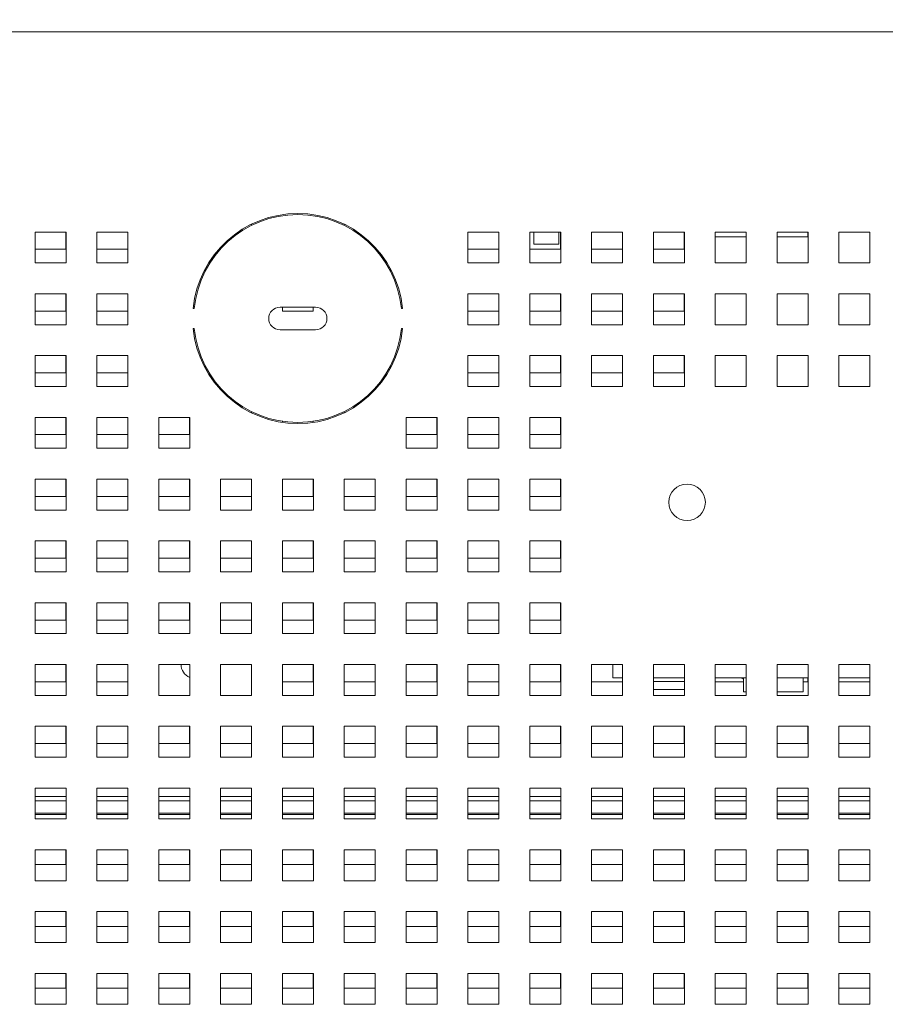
# Paper-space layout '3' of a CAD drawing. Header units: inches. Extents: x 1 to 109, y 1 to 85.
# Tile 7 of 44: x 45.23 to 50.83, y 23.52 to 29.89. Entities that reach past the tile are written whole.
import ezdxf

# ---------------------------------------------------------------- set-up
doc = ezdxf.new("R2010")
doc.units = ezdxf.units.IN
doc.header["$MEASUREMENT"] = 0
doc.styles.add('SLDTEXTSTYLE0', font='GOTHIC.TTF', dxfattribs={"width": 0.913})
doc.dimstyles.new('SLDDIMSTYLE5', dxfattribs={"dimtxt": 0.625, "dimasz": 0.65, "dimexe": 0, "dimexo": 0.0625, "dimgap": 0.15625, "dimtad": 0, "dimtih": 1, "dimtoh": 1, "dimrnd": 1e-09, "dimzin": 12, "dimdsep": 46, "dimtxsty": 'SLDTEXTSTYLE0', "dimsah": 1, "dimcen": 0, "dimadec": 0, "dimazin": 3, "dimtfac": 1, "dimtofl": 0, "dimtmove": 0, "dimatfit": 3, "dimfxl": 1, "dimfrac": 2, "dimtolj": 1, "dimtzin": 12, "dimarcsym": 0})

# ---------------------------------------------------------------- blocks, each defined once
blk = doc.blocks.new('_D_43')
at = {"color": 7, "linetype": 'Continuous', "lineweight": 0, "ltscale": 5}
for p, q in [((45.9906, 41.9375), (44.7406, 41.9375)), ((46.6676, 41.1136), (45.9906, 41.9375)), ((56.4548, 29.2041), (46.6676, 41.1136))]:
    blk.add_line(p, q, dxfattribs=at)
blk.add_solid([(46.6676, 41.1136), (47.003, 40.548), (47.1576, 40.675)], dxfattribs=at)
at = {"color": 7, "linetype": 'Continuous', "lineweight": 0, "ltscale": 5, "char_height": 0.625, "attachment_point": 1, "style": 'SLDTEXTSTYLE0'}
for s, insert in [('R', (41.9217, 42.2801)), ('15.42', (42.3774, 42.2801))]:
    blk.add_mtext(s, dxfattribs=dict(at, insert=insert))

psp = doc.layouts.new('3')

# ---------------------------------------------------------------- linework, layer by layer
at = {"color": 7, "linetype": 'Continuous', "lineweight": 15, "ltscale": 5}
for p, q in [((57.3748, 29.8153), (40.2898, 29.8153)), ((46.7318, 28.5625), (46.7318, 28.5703)), ((47.3318, 28.5705), (47.3318, 28.5627)), ((45.5325, 28.5201), (45.3325, 28.5201)), ((45.3325, 28.5201), (45.3325, 28.3201)), ((45.5318, 28.4081), (45.5318, 28.5201)), ((45.5325, 28.3201), (45.5325, 28.5201)), ((45.9325, 28.5201), (45.7325, 28.5201)), ((45.7325, 28.5201), (45.7325, 28.3201)), ((45.9318, 28.4081), (45.9318, 28.5201)), ((45.9325, 28.3201), (45.9325, 28.5201)), ((48.3325, 28.5201), (48.1325, 28.5201)), ((48.1325, 28.5201), (48.1325, 28.3201)), ((48.3318, 28.4081), (48.3318, 28.5201)), ((48.3325, 28.3201), (48.3325, 28.5201)), ((48.7325, 28.5201), (48.5325, 28.5201)), ((48.5325, 28.5201), (48.5325, 28.3201)), ((48.5583, 28.5201), (48.5583, 28.4403)), ((48.7213, 28.4403), (48.7213, 28.5201)), ((48.7318, 28.4081), (48.7318, 28.5201)), ((48.7325, 28.3201), (48.7325, 28.5201)), ((49.1325, 28.5201), (48.9325, 28.5201)), ((48.9325, 28.5201), (48.9325, 28.3201)), ((49.1318, 28.4081), (49.1318, 28.5201)), ((49.1325, 28.3201), (49.1325, 28.5201)), ((49.5325, 28.5201), (49.3325, 28.5201)), ((49.3325, 28.5201), (49.3325, 28.3201)), ((49.5318, 28.4081), (49.5318, 28.5201)), ((49.5325, 28.3201), (49.5325, 28.5201)), ((49.9325, 28.5201), (49.7325, 28.5201)), ((49.7325, 28.5201), (49.7325, 28.3201)), ((49.9318, 28.4878), (49.9318, 28.5201)), ((49.9325, 28.3201), (49.9325, 28.5201)), ((50.3325, 28.5201), (50.1325, 28.5201)), ((50.1325, 28.5201), (50.1325, 28.3201)), ((50.3318, 28.4878), (50.3318, 28.5201)), ((50.3325, 28.3201), (50.3325, 28.5201)), ((50.7325, 28.5201), (50.5325, 28.5201)), ((50.5325, 28.5201), (50.5325, 28.3201)), ((50.7325, 28.3201), (50.7325, 28.5201)), ((48.7213, 28.4403), (48.5583, 28.4403)), ((49.7325, 28.4878), (49.9325, 28.4878)), ((50.1325, 28.4878), (50.3325, 28.4878)), ((45.3325, 28.4081), (45.5318, 28.4081)), ((45.7325, 28.4081), (45.9318, 28.4081)), ((46.5318, 28.4208), (46.5318, 28.4104)), ((47.5318, 28.4108), (47.5318, 28.4212)), ((48.1325, 28.4081), (48.3318, 28.4081)), ((48.5325, 28.4081), (48.7318, 28.4081)), ((48.9325, 28.4081), (49.1318, 28.4081)), ((49.3325, 28.4081), (49.5318, 28.4081)), ((45.3325, 28.3201), (45.5325, 28.3201)), ((45.7325, 28.3201), (45.9325, 28.3201)), ((48.1325, 28.3201), (48.3325, 28.3201)), ((48.5325, 28.3201), (48.7325, 28.3201)), ((48.9325, 28.3201), (49.1325, 28.3201)), ((49.3325, 28.3201), (49.5325, 28.3201)), ((49.7325, 28.3201), (49.9325, 28.3201)), ((50.1325, 28.3201), (50.3325, 28.3201)), ((50.5325, 28.3201), (50.7325, 28.3201)), ((45.5325, 28.1201), (45.3325, 28.1201)), ((45.3325, 28.1201), (45.3325, 27.9201)), ((45.5318, 28.0081), (45.5318, 28.1201)), ((45.5325, 27.9201), (45.5325, 28.1201)), ((45.9325, 28.1201), (45.7325, 28.1201)), ((45.7325, 28.1201), (45.7325, 27.9201)), ((45.9318, 28.0081), (45.9318, 28.1201)), ((45.9325, 27.9201), (45.9325, 28.1201)), ((48.3325, 28.1201), (48.1325, 28.1201)), ((48.1325, 28.1201), (48.1325, 27.9201)), ((48.3318, 28.0081), (48.3318, 28.1201)), ((48.3325, 27.9201), (48.3325, 28.1201)), ((48.7325, 28.1201), (48.5325, 28.1201)), ((48.5325, 28.1201), (48.5325, 27.9201)), ((48.7318, 28.0081), (48.7318, 28.1201)), ((48.7325, 27.9201), (48.7325, 28.1201)), ((49.1325, 28.1201), (48.9325, 28.1201)), ((48.9325, 28.1201), (48.9325, 27.9201)), ((49.1318, 28.0081), (49.1318, 28.1201)), ((49.1325, 27.9201), (49.1325, 28.1201)), ((49.5325, 28.1201), (49.3325, 28.1201)), ((49.3325, 28.1201), (49.3325, 27.9201)), ((49.5318, 28.0081), (49.5318, 28.1201)), ((49.5325, 27.9201), (49.5325, 28.1201)), ((49.9325, 28.1201), (49.7325, 28.1201)), ((49.7325, 28.1201), (49.7325, 27.9201)), ((49.9325, 27.9201), (49.9325, 28.1201)), ((50.3325, 28.1201), (50.1325, 28.1201)), ((50.1325, 28.1201), (50.1325, 27.9201)), ((50.3325, 27.9201), (50.3325, 28.1201)), ((50.7325, 28.1201), (50.5325, 28.1201)), ((50.5325, 28.1201), (50.5325, 27.9201)), ((50.7325, 27.9201), (50.7325, 28.1201)), ((45.3325, 28.0081), (45.5318, 28.0081)), ((45.7325, 28.0081), (45.9318, 28.0081)), ((46.3622, 28.0251), (46.3551, 28.0251)), ((46.917, 28.0336), (47.147, 28.0336)), ((46.9318, 28.0336), (46.9318, 28.0081)), ((46.9318, 28.0081), (47.1318, 28.0081)), ((47.1318, 28.0081), (47.1318, 28.0336)), ((47.7089, 28.0251), (47.7019, 28.0251)), ((48.1325, 28.0081), (48.3318, 28.0081)), ((48.5325, 28.0081), (48.7318, 28.0081)), ((48.9325, 28.0081), (49.1318, 28.0081)), ((49.3325, 28.0081), (49.5318, 28.0081)), ((45.3325, 27.9201), (45.5325, 27.9201)), ((45.7325, 27.9201), (45.9325, 27.9201)), ((46.3551, 27.8951), (46.3622, 27.8951)), ((47.147, 27.8866), (46.917, 27.8866)), ((47.7019, 27.8951), (47.7089, 27.8951)), ((48.1325, 27.9201), (48.3325, 27.9201)), ((48.5325, 27.9201), (48.7325, 27.9201)), ((48.9325, 27.9201), (49.1325, 27.9201)), ((49.3325, 27.9201), (49.5325, 27.9201)), ((49.7325, 27.9201), (49.9325, 27.9201)), ((50.1325, 27.9201), (50.3325, 27.9201)), ((50.5325, 27.9201), (50.7325, 27.9201)), ((45.5325, 27.7201), (45.3325, 27.7201)), ((45.3325, 27.7201), (45.3325, 27.5201)), ((45.5318, 27.6081), (45.5318, 27.7201)), ((45.5325, 27.5201), (45.5325, 27.7201)), ((45.9325, 27.7201), (45.7325, 27.7201)), ((45.7325, 27.7201), (45.7325, 27.5201)), ((45.9318, 27.6081), (45.9318, 27.7201)), ((45.9325, 27.5201), (45.9325, 27.7201)), ((48.3325, 27.7201), (48.1325, 27.7201)), ((48.1325, 27.7201), (48.1325, 27.5201)), ((48.3318, 27.6081), (48.3318, 27.7201)), ((48.3325, 27.5201), (48.3325, 27.7201)), ((48.7325, 27.7201), (48.5325, 27.7201)), ((48.5325, 27.7201), (48.5325, 27.5201)), ((48.7318, 27.6081), (48.7318, 27.7201)), ((48.7325, 27.5201), (48.7325, 27.7201)), ((49.1325, 27.7201), (48.9325, 27.7201)), ((48.9325, 27.7201), (48.9325, 27.5201)), ((49.1318, 27.6081), (49.1318, 27.7201)), ((49.1325, 27.5201), (49.1325, 27.7201)), ((49.5325, 27.7201), (49.3325, 27.7201)), ((49.3325, 27.7201), (49.3325, 27.5201)), ((49.5318, 27.6081), (49.5318, 27.7201)), ((49.5325, 27.5201), (49.5325, 27.7201)), ((49.9325, 27.7201), (49.7325, 27.7201)), ((49.7325, 27.7201), (49.7325, 27.5201)), ((49.9325, 27.5201), (49.9325, 27.7201)), ((50.3325, 27.7201), (50.1325, 27.7201)), ((50.1325, 27.7201), (50.1325, 27.5201)), ((50.3325, 27.5201), (50.3325, 27.7201)), ((50.7325, 27.7201), (50.5325, 27.7201)), ((50.5325, 27.7201), (50.5325, 27.5201)), ((50.7325, 27.5201), (50.7325, 27.7201)), ((45.3325, 27.6081), (45.5318, 27.6081)), ((45.7325, 27.6081), (45.9318, 27.6081)), ((48.1325, 27.6081), (48.3318, 27.6081)), ((48.5325, 27.6081), (48.7318, 27.6081)), ((48.9325, 27.6081), (49.1318, 27.6081)), ((49.3325, 27.6081), (49.5318, 27.6081)), ((45.3325, 27.5201), (45.5325, 27.5201)), ((45.7325, 27.5201), (45.9325, 27.5201)), ((48.1325, 27.5201), (48.3325, 27.5201)), ((48.5325, 27.5201), (48.7325, 27.5201)), ((48.9325, 27.5201), (49.1325, 27.5201)), ((49.3325, 27.5201), (49.5325, 27.5201)), ((49.7325, 27.5201), (49.9325, 27.5201)), ((50.1325, 27.5201), (50.3325, 27.5201)), ((50.5325, 27.5201), (50.7325, 27.5201)), ((46.647, 27.4081), (46.6349, 27.4081)), ((46.7318, 27.35), (46.7318, 27.3578)), ((47.3318, 27.3576), (47.3318, 27.3498)), ((47.4291, 27.4081), (47.417, 27.4081)), ((45.5325, 27.3201), (45.3325, 27.3201)), ((45.3325, 27.3201), (45.3325, 27.1201)), ((45.5318, 27.2081), (45.5318, 27.3201)), ((45.5325, 27.1201), (45.5325, 27.3201)), ((45.9325, 27.3201), (45.7325, 27.3201)), ((45.7325, 27.3201), (45.7325, 27.1201)), ((45.9318, 27.2081), (45.9318, 27.3201)), ((45.9325, 27.1201), (45.9325, 27.3201)), ((46.3325, 27.3201), (46.1325, 27.3201)), ((46.1325, 27.3201), (46.1325, 27.1201)), ((46.3318, 27.2081), (46.3318, 27.3201)), ((46.3325, 27.1201), (46.3325, 27.3201)), ((46.9318, 27.2946), (46.9318, 27.2876)), ((47.1318, 27.2875), (47.1318, 27.2946)), ((47.9325, 27.3201), (47.7325, 27.3201)), ((47.7325, 27.3201), (47.7325, 27.1201)), ((47.9318, 27.2081), (47.9318, 27.3201)), ((47.9325, 27.1201), (47.9325, 27.3201)), ((48.3325, 27.3201), (48.1325, 27.3201)), ((48.1325, 27.3201), (48.1325, 27.1201)), ((48.3318, 27.2081), (48.3318, 27.3201)), ((48.3325, 27.1201), (48.3325, 27.3201)), ((48.7325, 27.3201), (48.5325, 27.3201)), ((48.5325, 27.3201), (48.5325, 27.1201)), ((48.7318, 27.2081), (48.7318, 27.3201)), ((48.7325, 27.1201), (48.7325, 27.3201)), ((45.3325, 27.2081), (45.5318, 27.2081)), ((45.7325, 27.2081), (45.9318, 27.2081)), ((46.1325, 27.2081), (46.3318, 27.2081)), ((47.7325, 27.2081), (47.9318, 27.2081)), ((48.1325, 27.2081), (48.3318, 27.2081)), ((48.5325, 27.2081), (48.7318, 27.2081)), ((45.3325, 27.1201), (45.5325, 27.1201)), ((45.7325, 27.1201), (45.9325, 27.1201)), ((46.1325, 27.1201), (46.3325, 27.1201)), ((47.7325, 27.1201), (47.9325, 27.1201)), ((48.1325, 27.1201), (48.3325, 27.1201)), ((48.5325, 27.1201), (48.7325, 27.1201)), ((45.5325, 26.9201), (45.3325, 26.9201)), ((45.3325, 26.9201), (45.3325, 26.7201)), ((45.5318, 26.8081), (45.5318, 26.9201)), ((45.5325, 26.7201), (45.5325, 26.9201)), ((45.9325, 26.9201), (45.7325, 26.9201)), ((45.7325, 26.9201), (45.7325, 26.7201)), ((45.9318, 26.8081), (45.9318, 26.9201)), ((45.9325, 26.7201), (45.9325, 26.9201)), ((46.3325, 26.9201), (46.1325, 26.9201)), ((46.1325, 26.9201), (46.1325, 26.7201)), ((46.3318, 26.8081), (46.3318, 26.9201)), ((46.3325, 26.7201), (46.3325, 26.9201)), ((46.7325, 26.9201), (46.5325, 26.9201)), ((46.5325, 26.9201), (46.5325, 26.7201)), ((46.7318, 26.8081), (46.7318, 26.9201)), ((46.7325, 26.7201), (46.7325, 26.9201)), ((47.1325, 26.9201), (46.9325, 26.9201)), ((46.9325, 26.9201), (46.9325, 26.7201)), ((47.1318, 26.8081), (47.1318, 26.9201)), ((47.1325, 26.7201), (47.1325, 26.9201)), ((47.5325, 26.9201), (47.3325, 26.9201)), ((47.3325, 26.9201), (47.3325, 26.7201)), ((47.5318, 26.8081), (47.5318, 26.9201)), ((47.5325, 26.7201), (47.5325, 26.9201)), ((47.9325, 26.9201), (47.7325, 26.9201)), ((47.7325, 26.9201), (47.7325, 26.7201)), ((47.9318, 26.8081), (47.9318, 26.9201)), ((47.9325, 26.7201), (47.9325, 26.9201)), ((48.3325, 26.9201), (48.1325, 26.9201)), ((48.1325, 26.9201), (48.1325, 26.7201)), ((48.3318, 26.8081), (48.3318, 26.9201)), ((48.3325, 26.7201), (48.3325, 26.9201)), ((48.7325, 26.9201), (48.5325, 26.9201)), ((48.5325, 26.9201), (48.5325, 26.7201)), ((48.7318, 26.8081), (48.7318, 26.9201)), ((48.7325, 26.7201), (48.7325, 26.9201)), ((45.3325, 26.8081), (45.5318, 26.8081)), ((45.7325, 26.8081), (45.9318, 26.8081)), ((46.1325, 26.8081), (46.3318, 26.8081)), ((46.5325, 26.8081), (46.7318, 26.8081)), ((46.9325, 26.8081), (47.1318, 26.8081)), ((47.3325, 26.8081), (47.5318, 26.8081)), ((47.7325, 26.8081), (47.9318, 26.8081)), ((48.1325, 26.8081), (48.3318, 26.8081)), ((48.5325, 26.8081), (48.7318, 26.8081)), ((45.3325, 26.7201), (45.5325, 26.7201)), ((45.7325, 26.7201), (45.9325, 26.7201)), ((46.1325, 26.7201), (46.3325, 26.7201)), ((46.5325, 26.7201), (46.7325, 26.7201)), ((46.9325, 26.7201), (47.1325, 26.7201)), ((47.3325, 26.7201), (47.5325, 26.7201)), ((47.7325, 26.7201), (47.9325, 26.7201)), ((48.1325, 26.7201), (48.3325, 26.7201)), ((48.5325, 26.7201), (48.7325, 26.7201)), ((45.5325, 26.5201), (45.3325, 26.5201)), ((45.3325, 26.5201), (45.3325, 26.3201)), ((45.5318, 26.4081), (45.5318, 26.5201)), ((45.5325, 26.3201), (45.5325, 26.5201)), ((45.9325, 26.5201), (45.7325, 26.5201)), ((45.7325, 26.5201), (45.7325, 26.3201)), ((45.9318, 26.4081), (45.9318, 26.5201)), ((45.9325, 26.3201), (45.9325, 26.5201)), ((46.3325, 26.5201), (46.1325, 26.5201)), ((46.1325, 26.5201), (46.1325, 26.3201)), ((46.3318, 26.4081), (46.3318, 26.5201)), ((46.3325, 26.3201), (46.3325, 26.5201)), ((46.7325, 26.5201), (46.5325, 26.5201)), ((46.5325, 26.5201), (46.5325, 26.3201)), ((46.7318, 26.4081), (46.7318, 26.5201)), ((46.7325, 26.3201), (46.7325, 26.5201)), ((47.1325, 26.5201), (46.9325, 26.5201)), ((46.9325, 26.5201), (46.9325, 26.3201)), ((47.1318, 26.4081), (47.1318, 26.5201)), ((47.1325, 26.3201), (47.1325, 26.5201)), ((47.5325, 26.5201), (47.3325, 26.5201)), ((47.3325, 26.5201), (47.3325, 26.3201)), ((47.5318, 26.4081), (47.5318, 26.5201)), ((47.5325, 26.3201), (47.5325, 26.5201)), ((47.9325, 26.5201), (47.7325, 26.5201)), ((47.7325, 26.5201), (47.7325, 26.3201)), ((47.9318, 26.4081), (47.9318, 26.5201)), ((47.9325, 26.3201), (47.9325, 26.5201)), ((48.3325, 26.5201), (48.1325, 26.5201)), ((48.1325, 26.5201), (48.1325, 26.3201)), ((48.3318, 26.4081), (48.3318, 26.5201)), ((48.3325, 26.3201), (48.3325, 26.5201)), ((48.7325, 26.5201), (48.5325, 26.5201)), ((48.5325, 26.5201), (48.5325, 26.3201)), ((48.7318, 26.4081), (48.7318, 26.5201)), ((48.7325, 26.3201), (48.7325, 26.5201)), ((45.3325, 26.4081), (45.5318, 26.4081)), ((45.7325, 26.4081), (45.9318, 26.4081)), ((46.1325, 26.4081), (46.3318, 26.4081)), ((46.5325, 26.4081), (46.7318, 26.4081)), ((46.9325, 26.4081), (47.1318, 26.4081)), ((47.3325, 26.4081), (47.5318, 26.4081)), ((47.7325, 26.4081), (47.9318, 26.4081)), ((48.1325, 26.4081), (48.3318, 26.4081)), ((48.5325, 26.4081), (48.7318, 26.4081)), ((45.3325, 26.3201), (45.5325, 26.3201)), ((45.7325, 26.3201), (45.9325, 26.3201)), ((46.1325, 26.3201), (46.3325, 26.3201)), ((46.5325, 26.3201), (46.7325, 26.3201)), ((46.9325, 26.3201), (47.1325, 26.3201)), ((47.3325, 26.3201), (47.5325, 26.3201)), ((47.7325, 26.3201), (47.9325, 26.3201)), ((48.1325, 26.3201), (48.3325, 26.3201)), ((48.5325, 26.3201), (48.7325, 26.3201)), ((45.5325, 26.1201), (45.3325, 26.1201)), ((45.3325, 26.1201), (45.3325, 25.9201)), ((45.5318, 26.0081), (45.5318, 26.1201)), ((45.5325, 25.9201), (45.5325, 26.1201)), ((45.9325, 26.1201), (45.7325, 26.1201)), ((45.7325, 26.1201), (45.7325, 25.9201)), ((45.9318, 26.0081), (45.9318, 26.1201)), ((45.9325, 25.9201), (45.9325, 26.1201)), ((46.3325, 26.1201), (46.1325, 26.1201)), ((46.1325, 26.1201), (46.1325, 25.9201)), ((46.3318, 26.0081), (46.3318, 26.1201)), ((46.3325, 25.9201), (46.3325, 26.1201)), ((46.7325, 26.1201), (46.5325, 26.1201)), ((46.5325, 26.1201), (46.5325, 25.9201)), ((46.7318, 26.0081), (46.7318, 26.1201)), ((46.7325, 25.9201), (46.7325, 26.1201)), ((47.1325, 26.1201), (46.9325, 26.1201)), ((46.9325, 26.1201), (46.9325, 25.9201)), ((47.1318, 26.0081), (47.1318, 26.1201)), ((47.1325, 25.9201), (47.1325, 26.1201)), ((47.5325, 26.1201), (47.3325, 26.1201)), ((47.3325, 26.1201), (47.3325, 25.9201)), ((47.5318, 26.0081), (47.5318, 26.1201)), ((47.5325, 25.9201), (47.5325, 26.1201)), ((47.9325, 26.1201), (47.7325, 26.1201)), ((47.7325, 26.1201), (47.7325, 25.9201)), ((47.9318, 26.0081), (47.9318, 26.1201)), ((47.9325, 25.9201), (47.9325, 26.1201)), ((48.3325, 26.1201), (48.1325, 26.1201)), ((48.1325, 26.1201), (48.1325, 25.9201)), ((48.3318, 26.0081), (48.3318, 26.1201)), ((48.3325, 25.9201), (48.3325, 26.1201)), ((48.7325, 26.1201), (48.5325, 26.1201)), ((48.5325, 26.1201), (48.5325, 25.9201)), ((48.7318, 26.0081), (48.7318, 26.1201)), ((48.7325, 25.9201), (48.7325, 26.1201)), ((45.3325, 26.0081), (45.5318, 26.0081)), ((45.7325, 26.0081), (45.9318, 26.0081)), ((46.1325, 26.0081), (46.3318, 26.0081)), ((46.5325, 26.0081), (46.7318, 26.0081)), ((46.9325, 26.0081), (47.1318, 26.0081)), ((47.3325, 26.0081), (47.5318, 26.0081)), ((47.7325, 26.0081), (47.9318, 26.0081)), ((48.1325, 26.0081), (48.3318, 26.0081)), ((48.5325, 26.0081), (48.7318, 26.0081)), ((45.3325, 25.9201), (45.5325, 25.9201)), ((45.7325, 25.9201), (45.9325, 25.9201)), ((46.1325, 25.9201), (46.3325, 25.9201)), ((46.5325, 25.9201), (46.7325, 25.9201)), ((46.9325, 25.9201), (47.1325, 25.9201)), ((47.3325, 25.9201), (47.5325, 25.9201)), ((47.7325, 25.9201), (47.9325, 25.9201)), ((48.1325, 25.9201), (48.3325, 25.9201)), ((48.5325, 25.9201), (48.7325, 25.9201)), ((45.5325, 25.7201), (45.3325, 25.7201)), ((45.3325, 25.7201), (45.3325, 25.5201)), ((45.5318, 25.6081), (45.5318, 25.7201)), ((45.5325, 25.5201), (45.5325, 25.7201)), ((45.9325, 25.7201), (45.7325, 25.7201)), ((45.7325, 25.7201), (45.7325, 25.5201)), ((45.9318, 25.6081), (45.9318, 25.7201)), ((45.9325, 25.5201), (45.9325, 25.7201)), ((46.3325, 25.7201), (46.1325, 25.7201)), ((46.1325, 25.7201), (46.1325, 25.5201)), ((46.3325, 25.5201), (46.3325, 25.7201)), ((46.7325, 25.7201), (46.5325, 25.7201)), ((46.5325, 25.7201), (46.5325, 25.5201)), ((46.7325, 25.5201), (46.7325, 25.7201)), ((47.1325, 25.7201), (46.9325, 25.7201)), ((46.9325, 25.7201), (46.9325, 25.5201)), ((47.1318, 25.6081), (47.1318, 25.7201)), ((47.1325, 25.5201), (47.1325, 25.7201)), ((47.5325, 25.7201), (47.3325, 25.7201)), ((47.3325, 25.7201), (47.3325, 25.5201)), ((47.5318, 25.6081), (47.5318, 25.7201)), ((47.5325, 25.5201), (47.5325, 25.7201)), ((47.9325, 25.7201), (47.7325, 25.7201)), ((47.7325, 25.7201), (47.7325, 25.5201)), ((47.9318, 25.6081), (47.9318, 25.7201)), ((47.9325, 25.5201), (47.9325, 25.7201)), ((48.3325, 25.7201), (48.1325, 25.7201)), ((48.1325, 25.7201), (48.1325, 25.5201)), ((48.3318, 25.6081), (48.3318, 25.7201)), ((48.3325, 25.5201), (48.3325, 25.7201)), ((48.7325, 25.7201), (48.5325, 25.7201)), ((48.5325, 25.7201), (48.5325, 25.5201)), ((48.7318, 25.6081), (48.7318, 25.7201)), ((48.7325, 25.5201), (48.7325, 25.7201)), ((49.1325, 25.7201), (48.9325, 25.7201)), ((48.9325, 25.7201), (48.9325, 25.5201)), ((49.07, 25.6331), (49.07, 25.7201)), ((49.1325, 25.5201), (49.1325, 25.7201)), ((49.5325, 25.7201), (49.3325, 25.7201)), ((49.3325, 25.7201), (49.3325, 25.5201)), ((49.5325, 25.5201), (49.5325, 25.7201)), ((49.9325, 25.7201), (49.7325, 25.7201)), ((49.7325, 25.7201), (49.7325, 25.5201)), ((49.9325, 25.5201), (49.9325, 25.7201)), ((50.3325, 25.7201), (50.1325, 25.7201)), ((50.1325, 25.7201), (50.1325, 25.5201)), ((50.3325, 25.5201), (50.3325, 25.7201)), ((50.7325, 25.7201), (50.5325, 25.7201)), ((50.5325, 25.7201), (50.5325, 25.5201)), ((50.7325, 25.5201), (50.7325, 25.7201)), ((49.1325, 25.6331), (49.07, 25.6331)), ((49.1318, 25.6081), (49.1318, 25.6331)), ((49.5325, 25.6331), (49.3325, 25.6331)), ((49.9325, 25.6331), (49.7325, 25.6331)), ((49.915, 25.6331), (49.915, 25.5431)), ((50.3325, 25.6331), (50.1325, 25.6331)), ((50.3007, 25.5431), (50.3007, 25.6331)), ((50.3318, 25.6081), (50.3318, 25.6331)), ((50.7325, 25.6331), (50.5325, 25.6331)), ((50.7318, 25.6081), (50.7318, 25.6331)), ((45.3325, 25.6081), (45.5318, 25.6081)), ((45.7325, 25.6081), (45.9318, 25.6081)), ((46.9325, 25.6081), (47.1318, 25.6081)), ((47.3325, 25.6081), (47.5318, 25.6081)), ((47.7325, 25.6081), (47.9318, 25.6081)), ((48.1325, 25.6081), (48.3318, 25.6081)), ((48.5325, 25.6081), (48.7318, 25.6081)), ((48.9325, 25.6081), (49.1318, 25.6081)), ((49.7325, 25.6081), (49.915, 25.6081)), ((50.3007, 25.6081), (50.3318, 25.6081)), ((50.5325, 25.6081), (50.7318, 25.6081)), ((45.3325, 25.5201), (45.5325, 25.5201)), ((45.7325, 25.5201), (45.9325, 25.5201)), ((46.1325, 25.5201), (46.3325, 25.5201)), ((46.5325, 25.5201), (46.7325, 25.5201)), ((46.9325, 25.5201), (47.1325, 25.5201)), ((47.3325, 25.5201), (47.5325, 25.5201)), ((47.7325, 25.5201), (47.9325, 25.5201)), ((48.1325, 25.5201), (48.3325, 25.5201)), ((48.5325, 25.5201), (48.7325, 25.5201)), ((48.9325, 25.5201), (49.1325, 25.5201)), ((49.3325, 25.5582), (49.5325, 25.5582)), ((49.3325, 25.5201), (49.5325, 25.5201)), ((49.7325, 25.5201), (49.9325, 25.5201)), ((49.9325, 25.5431), (49.915, 25.5431)), ((50.3007, 25.5431), (50.1325, 25.5431)), ((50.1325, 25.5201), (50.3325, 25.5201)), ((50.5325, 25.5201), (50.7325, 25.5201)), ((45.5325, 25.3201), (45.3325, 25.3201)), ((45.3325, 25.3201), (45.3325, 25.1201)), ((45.5318, 25.2081), (45.5318, 25.3201)), ((45.5325, 25.1201), (45.5325, 25.3201)), ((45.9325, 25.3201), (45.7325, 25.3201)), ((45.7325, 25.3201), (45.7325, 25.1201)), ((45.9318, 25.2081), (45.9318, 25.3201)), ((45.9325, 25.1201), (45.9325, 25.3201)), ((46.3325, 25.3201), (46.1325, 25.3201)), ((46.1325, 25.3201), (46.1325, 25.1201)), ((46.3318, 25.2081), (46.3318, 25.3201)), ((46.3325, 25.1201), (46.3325, 25.3201)), ((46.7325, 25.3201), (46.5325, 25.3201)), ((46.5325, 25.3201), (46.5325, 25.1201)), ((46.7318, 25.2081), (46.7318, 25.3201)), ((46.7325, 25.1201), (46.7325, 25.3201)), ((47.1325, 25.3201), (46.9325, 25.3201)), ((46.9325, 25.3201), (46.9325, 25.1201)), ((47.1318, 25.2081), (47.1318, 25.3201)), ((47.1325, 25.1201), (47.1325, 25.3201)), ((47.5325, 25.3201), (47.3325, 25.3201)), ((47.3325, 25.3201), (47.3325, 25.1201)), ((47.5318, 25.2081), (47.5318, 25.3201)), ((47.5325, 25.1201), (47.5325, 25.3201)), ((47.9325, 25.3201), (47.7325, 25.3201)), ((47.7325, 25.3201), (47.7325, 25.1201)), ((47.9318, 25.2081), (47.9318, 25.3201)), ((47.9325, 25.1201), (47.9325, 25.3201)), ((48.3325, 25.3201), (48.1325, 25.3201)), ((48.1325, 25.3201), (48.1325, 25.1201)), ((48.3318, 25.2081), (48.3318, 25.3201)), ((48.3325, 25.1201), (48.3325, 25.3201)), ((48.7325, 25.3201), (48.5325, 25.3201)), ((48.5325, 25.3201), (48.5325, 25.1201)), ((48.7318, 25.2081), (48.7318, 25.3201)), ((48.7325, 25.1201), (48.7325, 25.3201)), ((49.1325, 25.3201), (48.9325, 25.3201)), ((48.9325, 25.3201), (48.9325, 25.1201)), ((49.1318, 25.2081), (49.1318, 25.3201)), ((49.1325, 25.1201), (49.1325, 25.3201)), ((49.5325, 25.3201), (49.3325, 25.3201)), ((49.3325, 25.3201), (49.3325, 25.1201)), ((49.5318, 25.2081), (49.5318, 25.3201)), ((49.5325, 25.1201), (49.5325, 25.3201)), ((49.9325, 25.3201), (49.7325, 25.3201)), ((49.7325, 25.3201), (49.7325, 25.1201)), ((49.9318, 25.2081), (49.9318, 25.3201)), ((49.9325, 25.1201), (49.9325, 25.3201)), ((50.3325, 25.3201), (50.1325, 25.3201)), ((50.1325, 25.3201), (50.1325, 25.1201)), ((50.3318, 25.2081), (50.3318, 25.3201)), ((50.3325, 25.1201), (50.3325, 25.3201)), ((50.7325, 25.3201), (50.5325, 25.3201)), ((50.5325, 25.3201), (50.5325, 25.1201)), ((50.7318, 25.2081), (50.7318, 25.3201)), ((50.7325, 25.1201), (50.7325, 25.3201)), ((45.3325, 25.2081), (45.5318, 25.2081)), ((45.7325, 25.2081), (45.9318, 25.2081)), ((46.1325, 25.2081), (46.3318, 25.2081)), ((46.5325, 25.2081), (46.7318, 25.2081)), ((46.9325, 25.2081), (47.1318, 25.2081)), ((47.3325, 25.2081), (47.5318, 25.2081)), ((47.7325, 25.2081), (47.9318, 25.2081)), ((48.1325, 25.2081), (48.3318, 25.2081)), ((48.5325, 25.2081), (48.7318, 25.2081)), ((48.9325, 25.2081), (49.1318, 25.2081)), ((49.3325, 25.2081), (49.5318, 25.2081)), ((49.7325, 25.2081), (49.9318, 25.2081)), ((50.1325, 25.2081), (50.3318, 25.2081)), ((50.5325, 25.2081), (50.7318, 25.2081)), ((45.3325, 25.1201), (45.5325, 25.1201)), ((45.7325, 25.1201), (45.9325, 25.1201)), ((46.1325, 25.1201), (46.3325, 25.1201)), ((46.5325, 25.1201), (46.7325, 25.1201)), ((46.9325, 25.1201), (47.1325, 25.1201)), ((47.3325, 25.1201), (47.5325, 25.1201)), ((47.7325, 25.1201), (47.9325, 25.1201)), ((48.1325, 25.1201), (48.3325, 25.1201)), ((48.5325, 25.1201), (48.7325, 25.1201)), ((48.9325, 25.1201), (49.1325, 25.1201)), ((49.3325, 25.1201), (49.5325, 25.1201)), ((49.7325, 25.1201), (49.9325, 25.1201)), ((50.1325, 25.1201), (50.3325, 25.1201)), ((50.5325, 25.1201), (50.7325, 25.1201)), ((45.5325, 24.9201), (45.3325, 24.9201)), ((45.3325, 24.9201), (45.3325, 24.7201)), ((45.5325, 24.7201), (45.5325, 24.9201)), ((45.9325, 24.9201), (45.7325, 24.9201)), ((45.7325, 24.9201), (45.7325, 24.7201)), ((45.9325, 24.7201), (45.9325, 24.9201)), ((46.3325, 24.9201), (46.1325, 24.9201)), ((46.1325, 24.9201), (46.1325, 24.7201)), ((46.3325, 24.7201), (46.3325, 24.9201)), ((46.7325, 24.9201), (46.5325, 24.9201)), ((46.5325, 24.9201), (46.5325, 24.7201)), ((46.7325, 24.7201), (46.7325, 24.9201)), ((47.1325, 24.9201), (46.9325, 24.9201)), ((46.9325, 24.9201), (46.9325, 24.7201)), ((47.1325, 24.7201), (47.1325, 24.9201)), ((47.5325, 24.9201), (47.3325, 24.9201)), ((47.3325, 24.9201), (47.3325, 24.7201)), ((47.5325, 24.7201), (47.5325, 24.9201)), ((47.9325, 24.9201), (47.7325, 24.9201)), ((47.7325, 24.9201), (47.7325, 24.7201)), ((47.9325, 24.7201), (47.9325, 24.9201)), ((48.3325, 24.9201), (48.1325, 24.9201)), ((48.1325, 24.9201), (48.1325, 24.7201)), ((48.3325, 24.7201), (48.3325, 24.9201)), ((48.7325, 24.9201), (48.5325, 24.9201)), ((48.5325, 24.9201), (48.5325, 24.7201)), ((48.7325, 24.7201), (48.7325, 24.9201)), ((49.1325, 24.9201), (48.9325, 24.9201)), ((48.9325, 24.9201), (48.9325, 24.7201)), ((49.1325, 24.7201), (49.1325, 24.9201)), ((49.5325, 24.9201), (49.3325, 24.9201)), ((49.3325, 24.9201), (49.3325, 24.7201)), ((49.5325, 24.7201), (49.5325, 24.9201)), ((49.9325, 24.9201), (49.7325, 24.9201)), ((49.7325, 24.9201), (49.7325, 24.7201)), ((49.9325, 24.7201), (49.9325, 24.9201)), ((50.3325, 24.9201), (50.1325, 24.9201)), ((50.1325, 24.9201), (50.1325, 24.7201)), ((50.3325, 24.7201), (50.3325, 24.9201)), ((50.7325, 24.9201), (50.5325, 24.9201)), ((50.5325, 24.9201), (50.5325, 24.7201)), ((50.7325, 24.7201), (50.7325, 24.9201)), ((45.3325, 24.7483), (45.5325, 24.7483)), ((45.7325, 24.7483), (45.9325, 24.7483)), ((46.1325, 24.7483), (46.3325, 24.7483)), ((46.5325, 24.7483), (46.7325, 24.7483)), ((46.9325, 24.7483), (47.1325, 24.7483)), ((47.3325, 24.7483), (47.5325, 24.7483)), ((47.7325, 24.7483), (47.9325, 24.7483)), ((48.1325, 24.7483), (48.3325, 24.7483)), ((48.5325, 24.7483), (48.7325, 24.7483)), ((48.9325, 24.7483), (49.1325, 24.7483)), ((49.3325, 24.7483), (49.5325, 24.7483)), ((49.7325, 24.7483), (49.9325, 24.7483)), ((50.1325, 24.7483), (50.3325, 24.7483)), ((50.5325, 24.7483), (50.7325, 24.7483)), ((45.3325, 24.7201), (45.5325, 24.7201)), ((45.7325, 24.7201), (45.9325, 24.7201)), ((46.1325, 24.7201), (46.3325, 24.7201)), ((46.5325, 24.7201), (46.7325, 24.7201)), ((46.9325, 24.7201), (47.1325, 24.7201)), ((47.3325, 24.7201), (47.5325, 24.7201)), ((47.7325, 24.7201), (47.9325, 24.7201)), ((48.1325, 24.7201), (48.3325, 24.7201)), ((48.5325, 24.7201), (48.7325, 24.7201)), ((48.9325, 24.7201), (49.1325, 24.7201)), ((49.3325, 24.7201), (49.5325, 24.7201)), ((49.7325, 24.7201), (49.9325, 24.7201)), ((50.1325, 24.7201), (50.3325, 24.7201)), ((50.5325, 24.7201), (50.7325, 24.7201)), ((45.5325, 24.5201), (45.3325, 24.5201)), ((45.3325, 24.5201), (45.3325, 24.3201)), ((45.5318, 24.4243), (45.5318, 24.5201)), ((45.5325, 24.3201), (45.5325, 24.5201)), ((45.9325, 24.5201), (45.7325, 24.5201)), ((45.7325, 24.5201), (45.7325, 24.3201)), ((45.9318, 24.4243), (45.9318, 24.5201)), ((45.9325, 24.3201), (45.9325, 24.5201)), ((46.3325, 24.5201), (46.1325, 24.5201)), ((46.1325, 24.5201), (46.1325, 24.3201)), ((46.3318, 24.4243), (46.3318, 24.5201)), ((46.3325, 24.3201), (46.3325, 24.5201)), ((46.7325, 24.5201), (46.5325, 24.5201)), ((46.5325, 24.5201), (46.5325, 24.3201)), ((46.7318, 24.4243), (46.7318, 24.5201)), ((46.7325, 24.3201), (46.7325, 24.5201)), ((47.1325, 24.5201), (46.9325, 24.5201)), ((46.9325, 24.5201), (46.9325, 24.3201)), ((47.1318, 24.4243), (47.1318, 24.5201)), ((47.1325, 24.3201), (47.1325, 24.5201)), ((47.5325, 24.5201), (47.3325, 24.5201)), ((47.3325, 24.5201), (47.3325, 24.3201)), ((47.5318, 24.4243), (47.5318, 24.5201)), ((47.5325, 24.3201), (47.5325, 24.5201)), ((47.9325, 24.5201), (47.7325, 24.5201)), ((47.7325, 24.5201), (47.7325, 24.3201)), ((47.9318, 24.4243), (47.9318, 24.5201)), ((47.9325, 24.3201), (47.9325, 24.5201)), ((48.3325, 24.5201), (48.1325, 24.5201)), ((48.1325, 24.5201), (48.1325, 24.3201)), ((48.3318, 24.4243), (48.3318, 24.5201)), ((48.3325, 24.3201), (48.3325, 24.5201)), ((48.7325, 24.5201), (48.5325, 24.5201)), ((48.5325, 24.5201), (48.5325, 24.3201)), ((48.7318, 24.4243), (48.7318, 24.5201)), ((48.7325, 24.3201), (48.7325, 24.5201)), ((49.1325, 24.5201), (48.9325, 24.5201)), ((48.9325, 24.5201), (48.9325, 24.3201)), ((49.1318, 24.4243), (49.1318, 24.5201)), ((49.1325, 24.3201), (49.1325, 24.5201)), ((49.5325, 24.5201), (49.3325, 24.5201)), ((49.3325, 24.5201), (49.3325, 24.3201)), ((49.5318, 24.4243), (49.5318, 24.5201)), ((49.5325, 24.3201), (49.5325, 24.5201)), ((49.9325, 24.5201), (49.7325, 24.5201)), ((49.7325, 24.5201), (49.7325, 24.3201)), ((49.9318, 24.4243), (49.9318, 24.5201)), ((49.9325, 24.3201), (49.9325, 24.5201)), ((50.3325, 24.5201), (50.1325, 24.5201)), ((50.1325, 24.5201), (50.1325, 24.3201)), ((50.3318, 24.4243), (50.3318, 24.5201)), ((50.3325, 24.3201), (50.3325, 24.5201)), ((50.7325, 24.5201), (50.5325, 24.5201)), ((50.5325, 24.5201), (50.5325, 24.3201)), ((50.7318, 24.4243), (50.7318, 24.5201)), ((50.7325, 24.3201), (50.7325, 24.5201)), ((45.3325, 24.4243), (45.5318, 24.4243)), ((45.7325, 24.4243), (45.9318, 24.4243)), ((46.1325, 24.4243), (46.3318, 24.4243)), ((46.5325, 24.4243), (46.7318, 24.4243)), ((46.9325, 24.4243), (47.1318, 24.4243)), ((47.3325, 24.4243), (47.5318, 24.4243)), ((47.7325, 24.4243), (47.9318, 24.4243)), ((48.1325, 24.4243), (48.3318, 24.4243)), ((48.5325, 24.4243), (48.7318, 24.4243)), ((48.9325, 24.4243), (49.1318, 24.4243)), ((49.3325, 24.4243), (49.5318, 24.4243)), ((49.7325, 24.4243), (49.9318, 24.4243)), ((50.1325, 24.4243), (50.3318, 24.4243)), ((50.5325, 24.4243), (50.7318, 24.4243)), ((45.3325, 24.3201), (45.5325, 24.3201)), ((45.7325, 24.3201), (45.9325, 24.3201)), ((46.1325, 24.3201), (46.3325, 24.3201)), ((46.5325, 24.3201), (46.7325, 24.3201)), ((46.9325, 24.3201), (47.1325, 24.3201)), ((47.3325, 24.3201), (47.5325, 24.3201)), ((47.7325, 24.3201), (47.9325, 24.3201)), ((48.1325, 24.3201), (48.3325, 24.3201)), ((48.5325, 24.3201), (48.7325, 24.3201)), ((48.9325, 24.3201), (49.1325, 24.3201)), ((49.3325, 24.3201), (49.5325, 24.3201)), ((49.7325, 24.3201), (49.9325, 24.3201)), ((50.1325, 24.3201), (50.3325, 24.3201)), ((50.5325, 24.3201), (50.7325, 24.3201)), ((45.5325, 24.1201), (45.3325, 24.1201)), ((45.3325, 24.1201), (45.3325, 23.9201)), ((45.5318, 24.0243), (45.5318, 24.1201)), ((45.5325, 23.9201), (45.5325, 24.1201)), ((45.9325, 24.1201), (45.7325, 24.1201)), ((45.7325, 24.1201), (45.7325, 23.9201)), ((45.9318, 24.0243), (45.9318, 24.1201)), ((45.9325, 23.9201), (45.9325, 24.1201)), ((46.3325, 24.1201), (46.1325, 24.1201)), ((46.1325, 24.1201), (46.1325, 23.9201)), ((46.3318, 24.0243), (46.3318, 24.1201)), ((46.3325, 23.9201), (46.3325, 24.1201)), ((46.7325, 24.1201), (46.5325, 24.1201)), ((46.5325, 24.1201), (46.5325, 23.9201)), ((46.7318, 24.0243), (46.7318, 24.1201)), ((46.7325, 23.9201), (46.7325, 24.1201)), ((47.1325, 24.1201), (46.9325, 24.1201)), ((46.9325, 24.1201), (46.9325, 23.9201)), ((47.1318, 24.0243), (47.1318, 24.1201)), ((47.1325, 23.9201), (47.1325, 24.1201)), ((47.5325, 24.1201), (47.3325, 24.1201)), ((47.3325, 24.1201), (47.3325, 23.9201)), ((47.5318, 24.0243), (47.5318, 24.1201)), ((47.5325, 23.9201), (47.5325, 24.1201)), ((47.9325, 24.1201), (47.7325, 24.1201)), ((47.7325, 24.1201), (47.7325, 23.9201)), ((47.9318, 24.0243), (47.9318, 24.1201)), ((47.9325, 23.9201), (47.9325, 24.1201)), ((48.3325, 24.1201), (48.1325, 24.1201)), ((48.1325, 24.1201), (48.1325, 23.9201)), ((48.3318, 24.0243), (48.3318, 24.1201)), ((48.3325, 23.9201), (48.3325, 24.1201)), ((48.7325, 24.1201), (48.5325, 24.1201)), ((48.5325, 24.1201), (48.5325, 23.9201)), ((48.7318, 24.0243), (48.7318, 24.1201)), ((48.7325, 23.9201), (48.7325, 24.1201)), ((49.1325, 24.1201), (48.9325, 24.1201)), ((48.9325, 24.1201), (48.9325, 23.9201)), ((49.1318, 24.0243), (49.1318, 24.1201)), ((49.1325, 23.9201), (49.1325, 24.1201)), ((49.5325, 24.1201), (49.3325, 24.1201)), ((49.3325, 24.1201), (49.3325, 23.9201)), ((49.5318, 24.0243), (49.5318, 24.1201)), ((49.5325, 23.9201), (49.5325, 24.1201)), ((49.9325, 24.1201), (49.7325, 24.1201)), ((49.7325, 24.1201), (49.7325, 23.9201)), ((49.9318, 24.0243), (49.9318, 24.1201)), ((49.9325, 23.9201), (49.9325, 24.1201)), ((50.3325, 24.1201), (50.1325, 24.1201)), ((50.1325, 24.1201), (50.1325, 23.9201)), ((50.3318, 24.0243), (50.3318, 24.1201)), ((50.3325, 23.9201), (50.3325, 24.1201)), ((50.7325, 24.1201), (50.5325, 24.1201)), ((50.5325, 24.1201), (50.5325, 23.9201)), ((50.7318, 24.0243), (50.7318, 24.1201)), ((50.7325, 23.9201), (50.7325, 24.1201)), ((45.3325, 24.0243), (45.5318, 24.0243)), ((45.7325, 24.0243), (45.9318, 24.0243)), ((46.1325, 24.0243), (46.3318, 24.0243)), ((46.5325, 24.0243), (46.7318, 24.0243)), ((46.9325, 24.0243), (47.1318, 24.0243)), ((47.3325, 24.0243), (47.5318, 24.0243)), ((47.7325, 24.0243), (47.9318, 24.0243)), ((48.1325, 24.0243), (48.3318, 24.0243)), ((48.5325, 24.0243), (48.7318, 24.0243)), ((48.9325, 24.0243), (49.1318, 24.0243)), ((49.3325, 24.0243), (49.5318, 24.0243)), ((49.7325, 24.0243), (49.9318, 24.0243)), ((50.1325, 24.0243), (50.3318, 24.0243)), ((50.5325, 24.0243), (50.7318, 24.0243)), ((45.3325, 23.9201), (45.5325, 23.9201)), ((45.7325, 23.9201), (45.9325, 23.9201)), ((46.1325, 23.9201), (46.3325, 23.9201)), ((46.5325, 23.9201), (46.7325, 23.9201)), ((46.9325, 23.9201), (47.1325, 23.9201)), ((47.3325, 23.9201), (47.5325, 23.9201)), ((47.7325, 23.9201), (47.9325, 23.9201)), ((48.1325, 23.9201), (48.3325, 23.9201)), ((48.5325, 23.9201), (48.7325, 23.9201)), ((48.9325, 23.9201), (49.1325, 23.9201)), ((49.3325, 23.9201), (49.5325, 23.9201)), ((49.7325, 23.9201), (49.9325, 23.9201)), ((50.1325, 23.9201), (50.3325, 23.9201)), ((50.5325, 23.9201), (50.7325, 23.9201)), ((45.5325, 23.7201), (45.3325, 23.7201)), ((45.3325, 23.7201), (45.3325, 23.5201)), ((45.5318, 23.6243), (45.5318, 23.7201)), ((45.5325, 23.5201), (45.5325, 23.7201)), ((45.9325, 23.7201), (45.7325, 23.7201)), ((45.7325, 23.7201), (45.7325, 23.5201)), ((45.9318, 23.6243), (45.9318, 23.7201)), ((45.9325, 23.5201), (45.9325, 23.7201)), ((46.3325, 23.7201), (46.1325, 23.7201)), ((46.1325, 23.7201), (46.1325, 23.5201)), ((46.3318, 23.6243), (46.3318, 23.7201)), ((46.3325, 23.5201), (46.3325, 23.7201)), ((46.7325, 23.7201), (46.5325, 23.7201)), ((46.5325, 23.7201), (46.5325, 23.5201)), ((46.7318, 23.6243), (46.7318, 23.7201)), ((46.7325, 23.5201), (46.7325, 23.7201)), ((47.1325, 23.7201), (46.9325, 23.7201)), ((46.9325, 23.7201), (46.9325, 23.5201)), ((47.1318, 23.6243), (47.1318, 23.7201)), ((47.1325, 23.5201), (47.1325, 23.7201)), ((47.5325, 23.7201), (47.3325, 23.7201)), ((47.3325, 23.7201), (47.3325, 23.5201)), ((47.5318, 23.6243), (47.5318, 23.7201)), ((47.5325, 23.5201), (47.5325, 23.7201)), ((47.9325, 23.7201), (47.7325, 23.7201)), ((47.7325, 23.7201), (47.7325, 23.5201)), ((47.9318, 23.6243), (47.9318, 23.7201)), ((47.9325, 23.5201), (47.9325, 23.7201)), ((48.3325, 23.7201), (48.1325, 23.7201)), ((48.1325, 23.7201), (48.1325, 23.5201)), ((48.3318, 23.6243), (48.3318, 23.7201)), ((48.3325, 23.5201), (48.3325, 23.7201)), ((48.7325, 23.7201), (48.5325, 23.7201)), ((48.5325, 23.7201), (48.5325, 23.5201)), ((48.7318, 23.6243), (48.7318, 23.7201)), ((48.7325, 23.5201), (48.7325, 23.7201)), ((49.1325, 23.7201), (48.9325, 23.7201)), ((48.9325, 23.7201), (48.9325, 23.5201)), ((49.1318, 23.6243), (49.1318, 23.7201)), ((49.1325, 23.5201), (49.1325, 23.7201)), ((49.5325, 23.7201), (49.3325, 23.7201)), ((49.3325, 23.7201), (49.3325, 23.5201)), ((49.5318, 23.6243), (49.5318, 23.7201)), ((49.5325, 23.5201), (49.5325, 23.7201)), ((49.9325, 23.7201), (49.7325, 23.7201)), ((49.7325, 23.7201), (49.7325, 23.5201)), ((49.9318, 23.6243), (49.9318, 23.7201)), ((49.9325, 23.5201), (49.9325, 23.7201)), ((50.3325, 23.7201), (50.1325, 23.7201)), ((50.1325, 23.7201), (50.1325, 23.5201)), ((50.3318, 23.6243), (50.3318, 23.7201)), ((50.3325, 23.5201), (50.3325, 23.7201)), ((50.7325, 23.7201), (50.5325, 23.7201)), ((50.5325, 23.7201), (50.5325, 23.5201)), ((50.7318, 23.6243), (50.7318, 23.7201)), ((50.7325, 23.5201), (50.7325, 23.7201)), ((45.3325, 23.6243), (45.5318, 23.6243)), ((45.7325, 23.6243), (45.9318, 23.6243)), ((46.1325, 23.6243), (46.3318, 23.6243)), ((46.5325, 23.6243), (46.7318, 23.6243)), ((46.9325, 23.6243), (47.1318, 23.6243)), ((47.3325, 23.6243), (47.5318, 23.6243)), ((47.7325, 23.6243), (47.9318, 23.6243)), ((48.1325, 23.6243), (48.3318, 23.6243)), ((48.5325, 23.6243), (48.7318, 23.6243)), ((48.9325, 23.6243), (49.1318, 23.6243)), ((49.3325, 23.6243), (49.5318, 23.6243)), ((49.7325, 23.6243), (49.9318, 23.6243)), ((50.1325, 23.6243), (50.3318, 23.6243)), ((50.5325, 23.6243), (50.7318, 23.6243)), ((45.3325, 23.5201), (45.5325, 23.5201)), ((45.7325, 23.5201), (45.9325, 23.5201)), ((46.1325, 23.5201), (46.3325, 23.5201)), ((46.5325, 23.5201), (46.7325, 23.5201)), ((46.9325, 23.5201), (47.1325, 23.5201)), ((47.3325, 23.5201), (47.5325, 23.5201)), ((47.7325, 23.5201), (47.9325, 23.5201)), ((48.1325, 23.5201), (48.3325, 23.5201)), ((48.5325, 23.5201), (48.7325, 23.5201)), ((48.9325, 23.5201), (49.1325, 23.5201)), ((49.3325, 23.5201), (49.5325, 23.5201)), ((49.7325, 23.5201), (49.9325, 23.5201)), ((50.1325, 23.5201), (50.3325, 23.5201)), ((50.5325, 23.5201), (50.7325, 23.5201))]:
    psp.add_line(p, q, dxfattribs=at)
at = {"color": 8, "linetype": 'Continuous', "lineweight": 15, "ltscale": 5}
for p, q in [((49.5325, 25.6094), (49.3325, 25.6094)), ((45.5325, 24.8657), (45.3325, 24.8657)), ((45.9325, 24.8657), (45.7325, 24.8657)), ((46.3325, 24.8657), (46.1325, 24.8657)), ((46.7325, 24.8657), (46.5325, 24.8657)), ((47.1325, 24.8657), (46.9325, 24.8657)), ((47.5325, 24.8657), (47.3325, 24.8657)), ((47.9325, 24.8657), (47.7325, 24.8657)), ((48.3325, 24.8657), (48.1325, 24.8657)), ((48.7325, 24.8657), (48.5325, 24.8657)), ((49.1325, 24.8657), (48.9325, 24.8657)), ((49.5325, 24.8657), (49.3325, 24.8657)), ((49.9325, 24.8657), (49.7325, 24.8657)), ((50.3325, 24.8657), (50.1325, 24.8657)), ((50.7325, 24.8657), (50.5325, 24.8657)), ((45.3325, 24.8371), (45.5325, 24.8371)), ((45.7325, 24.8371), (45.9325, 24.8371)), ((46.1325, 24.8371), (46.3325, 24.8371)), ((46.5325, 24.8371), (46.7325, 24.8371)), ((46.9325, 24.8371), (47.1325, 24.8371)), ((47.3325, 24.8371), (47.5325, 24.8371)), ((47.7325, 24.8371), (47.9325, 24.8371)), ((48.1325, 24.8371), (48.3325, 24.8371)), ((48.5325, 24.8371), (48.7325, 24.8371)), ((48.9325, 24.8371), (49.1325, 24.8371)), ((49.3325, 24.8371), (49.5325, 24.8371)), ((49.7325, 24.8371), (49.9325, 24.8371)), ((50.1325, 24.8371), (50.3325, 24.8371)), ((50.5325, 24.8371), (50.7325, 24.8371)), ((45.3325, 24.7583), (45.5325, 24.7583)), ((45.7325, 24.7583), (45.9325, 24.7583)), ((46.1325, 24.7583), (46.3325, 24.7583)), ((46.5325, 24.7583), (46.7325, 24.7583)), ((46.9325, 24.7583), (47.1325, 24.7583)), ((47.3325, 24.7583), (47.5325, 24.7583)), ((47.7325, 24.7583), (47.9325, 24.7583)), ((48.1325, 24.7583), (48.3325, 24.7583)), ((48.5325, 24.7583), (48.7325, 24.7583)), ((48.9325, 24.7583), (49.1325, 24.7583)), ((49.3325, 24.7583), (49.5325, 24.7583)), ((49.7325, 24.7583), (49.9325, 24.7583)), ((50.1325, 24.7583), (50.3325, 24.7583)), ((50.5325, 24.7583), (50.7325, 24.7583))]:
    psp.add_line(p, q, dxfattribs=at)
at = {"color": 7, "linetype": 'Continuous', "lineweight": 15, "ltscale": 25}
psp.add_circle((49.55, 26.7701), 0.1185, dxfattribs=at)
for centre, radius, start, end in [((47.032, 27.9601), 0.68, 5.48518, 174.51482), ((47.032, 27.9601), 0.673, 5.54241, 174.45759), ((46.917, 27.9601), 0.0735, 90, 270), ((47.147, 27.9601), 0.0735, 270, 90), ((47.032, 27.9601), 0.68, 185.48518, 354.51482), ((47.032, 27.9601), 0.673, 185.54241, 354.45759), ((46.3648, 25.7191), 0.0885, 179.35258, 248.59416), ((49.8978, 25.6094), 0.0237, 43.37902, 90)]:
    psp.add_arc(centre, radius, start, end, dxfattribs=at)

# ---------------------------------------------------------------- dimensions: what is measured, and where the dimension line sits
at = {"color": 7, "linetype": 'Continuous', "lineweight": 0, "ltscale": 5}
dim = psp.add_radius_dim(center=(56.4548, 29.2041), mpoint=(46.6676, 41.1136), dimstyle='SLDDIMSTYLE5', dxfattribs=at)
dim.commit()
dim.dimension.update_dxf_attribs({"geometry": '_D_43', "text_midpoint": (43.1749, 41.9375), "dimtype": 164})

doc.saveas('drawing.dxf')
